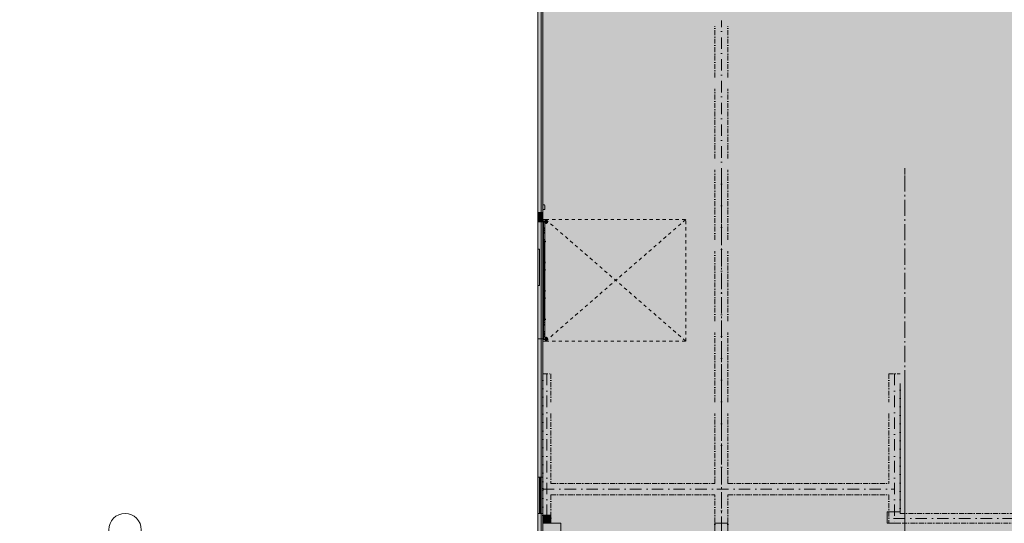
# Model space of a CAD drawing. Header units: millimetres. Extents: x -15957 to 238275, y -73214 to 42710.
# Tile 4 of 97: x -15957 to 14359, y 10350 to 25851. Entities that reach past the tile are written whole.
import ezdxf

# ---------------------------------------------------------------- set-up
doc = ezdxf.new("R2010")
doc.units = ezdxf.units.MM
doc.header["$LTSCALE"] = 0.5
doc.header["$MEASUREMENT"] = 0
for name, pattern in [('Akselinje', [1500, 1000, -200, 100, -200]), ('Over snittplan', [520, 300, -100, 20, -100]), ('PLINE', [0]), ('Prikk & stiplet', [1340.555525, 705.555534, -352.777767, 0, -282.222223]), ('Stipling', [400, 200, -200])]:
    doc.linetypes.add(name, pattern=pattern)
for name, color, linetype in [('222- Søyler', 7, 'Continuous'), ('222- Søyler  (Skravur)', 7, 'Continuous'), ('223- Bjelker', 7, 'Continuous'), ('231- Bærende yttervegger', 7, 'Continuous'), ('231- Bærende yttervegger (Skravur)', 7, 'Continuous'), ('241- Bærende innervegger', 7, 'Continuous'), ('241- Bærende innervegger (Skravur)', 7, 'Continuous'), ('244- Vinduer_ dører_ foldevegger', 7, 'Continuous'), ('251- Frittbærende dekker', 7, 'Continuous'), ('822- Modullinjer bygning', 7, 'Continuous'), ('862- M___BRA(Polylinje)', 7, 'Continuous'), ('862- M___BRA(Skravur)', 7, 'Continuous'), ('862- M___BTA(Polylinje)', 7, 'Continuous'), ('862- M___BTA(Skravur)', 7, 'Continuous')]:
    doc.layers.add(name, color=color, linetype=linetype)
doc.layers.add('234- Vinduer_ dører_ porter', color=7, linetype='Continuous', lineweight=5)
pattern_1 = [(45, (0, 0), (-176.7767, 176.7767), []), (45, (-35.36, 35.36), (-176.7767, 176.7767), []), (45, (-70.7, 70.7), (-176.7767, 176.7767), [])]

msp = doc.modelspace()

# ---------------------------------------------------------------- hatches: boundary and pattern name
at = {"layer": '222- Søyler  (Skravur)', "linetype": 'Continuous', "lineweight": 9, "true_color": 0xb4b4b4}
for points in [[(10750, 10350), (11150, 10350), (11150, 10700), (10750, 10700)], [(150, 10350), (400, 10350), (400, 10600), (150, 10600)], [(150, 9950), (700, 9950), (700, 10350), (150, 10350)], [(5450, 9950), (5850, 9950), (5850, 10350), (5450, 10350)]]:
    msp.add_hatch(color=253, dxfattribs=at).paths.add_polyline_path(points)
at = {"layer": '231- Bærende yttervegger', "linetype": 'Continuous', "lineweight": 0, "true_color": 0xffffff}
msp.add_hatch(color=7, dxfattribs=at).paths.add_polyline_path([(0, 17671.3), (50, 17671.3), (50, 18791.3), (0, 18791.3)])
at = {"layer": '231- Bærende yttervegger (Skravur)', "linetype": 'Continuous', "lineweight": 9, "true_color": 0xb4b4b4}
for points in [[(0, 19929), (0, 19629), (150, 19629), (150, 19929)], [(0, 11770), (50, 11770), (100, 11770), (150, 11770), (150, 16029), (0, 16029)], [(50, 10650), (0, 10650), (0, 9650), (50, 9650), (100, 9650), (150, 9650), (150, 10650), (100, 10650)]]:
    msp.add_hatch(color=253, dxfattribs=at).paths.add_polyline_path(points)
at = {"layer": '231- Bærende yttervegger (Skravur)', "linetype": 'Continuous', "lineweight": 0, "true_color": 0xffffff}
for points in [[(0, 17671.3), (50, 17671.3), (50, 18791.3), (0, 18791.3)], [(0, 11770), (0, 10650), (50, 10650), (100, 10650), (150, 10650), (150, 11770), (100, 11770), (50, 11770)], [(100, 11760), (50, 11760), (50, 11704), (90, 11704), (100, 11704)], [(50, 11704), (50, 10716), (100, 10716), (100, 11704)], [(60, 11364.7), (90, 11364.7), (90, 11394.7), (60, 11394.7)], [(60, 11025.3), (90, 11025.3), (90, 11055.3), (60, 11055.3)], [(50, 10660), (100, 10660), (100, 10716), (90, 10716), (50, 10716)]]:
    msp.add_hatch(color=7, dxfattribs=at).paths.add_polyline_path(points)
at = {"layer": '241- Bærende innervegger (Skravur)', "linetype": 'Continuous', "lineweight": 9, "true_color": 0xb4b4b4}
msp.add_hatch(color=253, dxfattribs=at).paths.add_polyline_path([(11300, 14950), (11150, 14950), (11150, 10350), (11300, 10350)])
at = {"layer": '244- Vinduer_ dører_ foldevegger', "linetype": 'Continuous', "lineweight": 0, "true_color": 0x000000}
for points in [[(149.7, 19641.4, 0.9999985), (150.5, 19640.7), (151.1, 19641.4, -0.6681786), (152, 19641), (152, 19640.7, -0.2679492), (151.7, 19640.3), (150, 19639.3), (150, 19632.5), (169.3, 19632.5), (170.1, 19632.3), (167.2, 19626.6), (173, 19612.3, 0.9687317), (174, 19612.7), (169.3, 19626.6), (170.2, 19628, -0.5773503), (171, 19628), (172.9, 19624.5, 0.9163312), (173.8, 19624.8), (171.9, 19630.8), (172.5, 19631.8), (173, 19631.7), (173.5, 19637), (173.5, 19638, 0.4142136), (171, 19640.5), (166, 19640.5, 0.2102774), (164.2, 19639.7), (161.8, 19637.2, -0.4400105), (161.1, 19637.2, 1), (160, 19636.1), (160.1, 19636), (162.8, 19636), (165.3, 19638.7, -0.2102774), (166, 19639), (171.4, 19638.4), (171.1, 19634.8), (168.5, 19634.8), (168.5, 19635.5), (167, 19635.5), (167, 19634), (151.5, 19634), (151.5, 19638.6), (152.5, 19639.4, 0.2203259), (153, 19640.6), (153, 19641, 0.6681786), (150.4, 19642.1)], [(150, 19700), (150, 19647.7, 0.1989124), (151.2, 19644.8), (152.4, 19643.6, -0.1989124), (153, 19642.2), (153, 19638, 0.4142136), (157, 19634), (167, 19634), (167, 19636), (157, 19636, -0.4142136), (155, 19638), (155, 19642.2, 0.1989124), (153.8, 19645), (152.6, 19646.2, -0.1989124), (152, 19647.7), (152, 19698), (229.3, 19698), (240, 19698), (240, 19700)], [(229.3, 19672), (231.3, 19672), (231.3, 19696), (268.3, 19696), (277.6, 19691, -0.5164172), (278.9, 19681.3), (273.6, 19676.5), (275, 19675), (280.3, 19679.9, 0.5164172), (278.6, 19692.8), (268.8, 19698), (229.3, 19698)], [(150.5, 16017.3, 1.0000027), (149.7, 16016.6), (150.4, 16015.9, 0.6681786), (153, 16017), (153, 16017.4, 0.2203259), (152.5, 16018.6), (151.5, 16019.4), (151.5, 16024), (167, 16024), (167, 16022.5), (168.5, 16022.5), (168.5, 16023.3), (171.1, 16023.3), (171.4, 16019.6), (166, 16019, -0.2102774), (165.3, 16019.3), (162.8, 16022), (160.1, 16022), (160, 16021.9, 1.0000002), (161.1, 16020.8, -0.4400105), (161.8, 16020.8), (164.2, 16018.3, 0.2102774), (166, 16017.5), (171, 16017.5, 0.4142136), (173.5, 16020), (173.5, 16021), (173, 16026.3), (172.5, 16026.2), (171.9, 16027.2), (173.8, 16033.2, 0.9163312), (172.9, 16033.5), (171, 16030, -0.5773503), (170.2, 16030), (169.3, 16031.4), (174, 16045.3, 0.9687317), (173, 16045.7), (167.2, 16031.4), (170.1, 16025.7), (169.3, 16025.5), (150, 16025.5), (150, 16018.7), (151.7, 16017.7, -0.2679492), (152, 16017.3), (152, 16017, -0.6681786), (151.1, 16016.6)], [(150, 15958), (240, 15958), (240, 15960), (229.3, 15960), (152, 15960), (152, 16010.3, -0.1989124), (152.6, 16011.8), (153.8, 16013, 0.1989124), (155, 16015.8), (155, 16020, -0.4142136), (157, 16022), (167, 16022), (167, 16024), (157, 16024, 0.4142136), (153, 16020), (153, 16015.8, -0.1989124), (152.4, 16014.4), (151.2, 16013.2, 0.1989124), (150, 16010.3)], [(231.3, 15986), (229.3, 15986), (229.3, 15960), (268.8, 15960), (278.6, 15965.2, 0.5164172), (280.3, 15978.1), (275, 15983), (273.6, 15981.5), (278.9, 15976.7, -0.5164172), (277.6, 15967), (268.3, 15962), (231.3, 15962)]]:
    msp.add_hatch(color=18, dxfattribs=at).paths.add_polyline_path(points)
at = {"layer": '244- Vinduer_ dører_ foldevegger', "linetype": 'Continuous', "lineweight": 9}
h = msp.add_hatch(dxfattribs=at)
h.set_pattern_fill('Striper_2_0003', color=8, style=0, pattern_type=2)
h.set_pattern_definition(pattern_1)
h.paths.add_polyline_path([(149.7, 19641.4, 0.9999985), (150.5, 19640.7), (151.1, 19641.4, -0.6681786), (152, 19641), (152, 19640.7, -0.2679492), (151.7, 19640.3), (150, 19639.3), (150, 19632.5), (169.3, 19632.5), (170.1, 19632.3), (167.2, 19626.6), (173, 19612.3, 0.9687317), (174, 19612.7), (169.3, 19626.6), (170.2, 19628, -0.5773503), (171, 19628), (172.9, 19624.5, 0.9163312), (173.8, 19624.8), (171.9, 19630.8), (172.5, 19631.8), (173, 19631.7), (173.5, 19637), (173.5, 19638, 0.4142136), (171, 19640.5), (166, 19640.5, 0.2102774), (164.2, 19639.7), (161.8, 19637.2, -0.4400105), (161.1, 19637.2, 1), (160, 19636.1), (160.1, 19636), (162.8, 19636), (165.3, 19638.7, -0.2102774), (166, 19639), (171.4, 19638.4), (171.1, 19634.8), (168.5, 19634.8), (168.5, 19635.5), (167, 19635.5), (167, 19634), (151.5, 19634), (151.5, 19638.6), (152.5, 19639.4, 0.2203259), (153, 19640.6), (153, 19641, 0.6681786), (150.4, 19642.1)])
h = msp.add_hatch(dxfattribs=at)
h.set_pattern_fill('Striper_2_0003', color=8, style=0, pattern_type=2)
h.set_pattern_definition(pattern_1)
h.paths.add_polyline_path([(150, 19700), (150, 19647.7, 0.1989124), (151.2, 19644.8), (152.4, 19643.6, -0.1989124), (153, 19642.2), (153, 19638, 0.4142136), (157, 19634), (167, 19634), (167, 19636), (157, 19636, -0.4142136), (155, 19638), (155, 19642.2, 0.1989124), (153.8, 19645), (152.6, 19646.2, -0.1989124), (152, 19647.7), (152, 19698), (229.3, 19698), (240, 19698), (240, 19700)])
at = {"layer": '244- Vinduer_ dører_ foldevegger', "linetype": 'Continuous', "lineweight": 0, "true_color": 0xffffff}
for points in [[(218, 19652), (213.4, 19652), (211.4, 19654), (180.6, 19654), (178.6, 19652), (174, 19652), (174, 19631), (175, 19631), (175, 19651), (179, 19651), (181, 19653), (211, 19653), (213, 19651), (217, 19651), (217, 19578), (218, 19578)], [(175, 19651), (175, 19024), (217, 19024), (217, 19651)], [(171.3, 19035.8), (171.3, 19010), (175.1, 19007.8), (175.1, 19003.3), (181.3, 18999), (181.3, 19006), (209.3, 19006), (209.3, 19013.4), (212.8, 19014.1), (212.8, 19015), (209.3, 19015), (209.3, 19019), (211.7, 19019.8), (211.7, 19020.5), (208, 19020.5), (206.2, 19008.3), (179.3, 19008.3), (179.3, 19003.1), (177.2, 19004.5), (177.2, 19007.3, 0.2761921), (175.6, 19010.1), (173.3, 19011.5), (173.3, 19034.9), (175, 19039.5)], [(215.6, 19006.6), (211.8, 19002.9), (211.8, 19002.3), (217.8, 19006), (217.8, 19013.4), (221.8, 19015.4), (221.8, 19036.8), (218.3, 19040.3), (217.3, 19040.3), (218, 19038.7), (217.5, 19038.7), (219.6, 19035.7), (219.6, 19020.5), (211.8, 19020.3), (211.8, 19019.5), (219.6, 19019.5), (219.6, 19016.8), (216.9, 19015.4, 0.2820292), (215.6, 19013.2), (215.6, 19011.9), (213.4, 19011.8, 0.402552), (213.1, 19011.4), (213.1, 19011.4, 0.402552), (213.4, 19011), (215.6, 19010.9)], [(171.3, 18388), (171.3, 18362.2), (175, 18358.5), (173.3, 18363.1), (173.3, 18386.5), (175.6, 18387.9, 0.2761921), (177.2, 18390.7), (177.2, 18393.5), (179.3, 18394.9), (179.3, 18389.7), (206.2, 18389.7), (208, 18377.5), (211.7, 18377.5), (211.7, 18378.2), (209.3, 18379), (209.3, 18383), (212.8, 18383), (212.8, 18383.9), (209.3, 18384.6), (209.3, 18392), (181.3, 18392), (181.3, 18399), (175.1, 18394.7), (175.1, 18390.2)], [(175, 18154), (217, 18154), (217, 18374), (175, 18374)], [(211.8, 18395.1), (215.6, 18391.4), (215.6, 18387.1), (213.4, 18387, 0.402552), (213.1, 18386.6), (213.1, 18386.6, 0.402552), (213.4, 18386.2), (215.6, 18386.1), (215.6, 18384.8, 0.2820292), (216.9, 18382.6), (219.6, 18381.2), (219.6, 18378.5), (211.8, 18378.5), (211.8, 18377.7), (219.6, 18377.5), (219.6, 18362.3), (217.5, 18359.3), (218, 18359.3), (217.3, 18357.7), (218.3, 18357.7), (221.8, 18361.2), (221.8, 18382.6), (217.8, 18384.6), (217.8, 18392), (211.8, 18395.7)], [(171.3, 18165.8), (171.3, 18140), (175.1, 18137.8), (175.1, 18133.3), (181.3, 18129), (181.3, 18136), (209.3, 18136), (209.3, 18143.4), (212.8, 18144.1), (212.8, 18145), (209.3, 18145), (209.3, 18149), (211.7, 18149.8), (211.7, 18150.5), (208, 18150.5), (206.2, 18138.3), (179.3, 18138.3), (179.3, 18133.1), (177.2, 18134.5), (177.2, 18137.3, 0.2761921), (175.6, 18140.1), (173.3, 18141.5), (173.3, 18164.9), (175, 18169.5)], [(215.6, 18136.6), (211.8, 18132.9), (211.8, 18132.3), (217.8, 18136), (217.8, 18143.4), (221.8, 18145.4), (221.8, 18166.8), (218.3, 18170.3), (217.3, 18170.3), (218, 18168.7), (217.5, 18168.7), (219.6, 18165.7), (219.6, 18150.5), (211.8, 18150.3), (211.8, 18149.5), (219.6, 18149.5), (219.6, 18146.8), (216.9, 18145.4, 0.2820292), (215.6, 18143.2), (215.6, 18141.9), (213.4, 18141.8, 0.402552), (213.1, 18141.4), (213.1, 18141.4, 0.402552), (213.4, 18141), (215.6, 18140.9)], [(171.3, 17518), (171.3, 17492.2), (175, 17488.5), (173.3, 17493.1), (173.3, 17516.5), (175.6, 17517.9, 0.2761921), (177.2, 17520.7), (177.2, 17523.5), (179.3, 17524.9), (179.3, 17519.7), (206.2, 17519.7), (208, 17507.5), (211.7, 17507.5), (211.7, 17508.2), (209.3, 17509), (209.3, 17513), (212.8, 17513), (212.8, 17513.9), (209.3, 17514.6), (209.3, 17522), (181.3, 17522), (181.3, 17529), (175.1, 17524.7), (175.1, 17520.2)], [(171.3, 17295.8), (171.3, 17270), (175.1, 17267.8), (175.1, 17263.3), (181.3, 17259), (181.3, 17266), (209.3, 17266), (209.3, 17273.4), (212.8, 17274.1), (212.8, 17275), (209.3, 17275), (209.3, 17279), (211.7, 17279.8), (211.7, 17280.5), (208, 17280.5), (206.2, 17268.3), (179.3, 17268.3), (179.3, 17263.1), (177.2, 17264.5), (177.2, 17267.3, 0.2761921), (175.6, 17270.1), (173.3, 17271.5), (173.3, 17294.9), (175, 17299.5)], [(175, 17284), (217, 17284), (217, 17504), (175, 17504)], [(211.8, 17525.1), (215.6, 17521.4), (215.6, 17517.1), (213.4, 17517, 0.402552), (213.1, 17516.6), (213.1, 17516.6, 0.402552), (213.4, 17516.2), (215.6, 17516.1), (215.6, 17514.8, 0.2820292), (216.9, 17512.6), (219.6, 17511.2), (219.6, 17508.5), (211.8, 17508.5), (211.8, 17507.7), (219.6, 17507.5), (219.6, 17492.3), (217.5, 17489.3), (218, 17489.3), (217.3, 17487.7), (218.3, 17487.7), (221.8, 17491.2), (221.8, 17512.6), (217.8, 17514.6), (217.8, 17522), (211.8, 17525.7)], [(215.6, 17266.6), (211.8, 17262.9), (211.8, 17262.3), (217.8, 17266), (217.8, 17273.4), (221.8, 17275.4), (221.8, 17296.8), (218.3, 17300.3), (217.3, 17300.3), (218, 17298.7), (217.5, 17298.7), (219.6, 17295.7), (219.6, 17280.5), (211.8, 17280.3), (211.8, 17279.5), (219.6, 17279.5), (219.6, 17276.8), (216.9, 17275.4, 0.2820292), (215.6, 17273.2), (215.6, 17271.9), (213.4, 17271.8, 0.402552), (213.1, 17271.4), (213.1, 17271.4, 0.402552), (213.4, 17271), (215.6, 17270.9)], [(171.3, 16648), (171.3, 16622.2), (175, 16618.5), (173.3, 16623.1), (173.3, 16646.5), (175.6, 16647.9, 0.2761921), (177.2, 16650.7), (177.2, 16653.5), (179.3, 16654.9), (179.3, 16649.7), (206.2, 16649.7), (208, 16637.5), (211.7, 16637.5), (211.7, 16638.2), (209.3, 16639), (209.3, 16643), (212.8, 16643), (212.8, 16643.9), (209.3, 16644.6), (209.3, 16652), (181.3, 16652), (181.3, 16659), (175.1, 16654.7), (175.1, 16650.2)], [(175, 16007), (217, 16007), (217, 16634), (175, 16634)], [(211.8, 16655.1), (215.6, 16651.4), (215.6, 16647.1), (213.4, 16647, 0.402552), (213.1, 16646.6), (213.1, 16646.6, 0.402552), (213.4, 16646.2), (215.6, 16646.1), (215.6, 16644.8, 0.2820292), (216.9, 16642.6), (219.6, 16641.2), (219.6, 16638.5), (211.8, 16638.5), (211.8, 16637.7), (219.6, 16637.5), (219.6, 16622.3), (217.5, 16619.3), (218, 16619.3), (217.3, 16617.7), (218.3, 16617.7), (221.8, 16621.2), (221.8, 16642.6), (217.8, 16644.6), (217.8, 16652), (211.8, 16655.7)], [(218, 16006), (218, 16080), (217, 16080), (217, 16007), (213, 16007), (211, 16005), (181, 16005), (179, 16007), (175, 16007), (175, 16027), (174, 16027), (174, 16006), (178.6, 16006), (180.6, 16004), (211.4, 16004), (213.4, 16006)]]:
    msp.add_hatch(color=7, dxfattribs=at).paths.add_polyline_path(points)
at = {"layer": '244- Vinduer_ dører_ foldevegger', "linetype": 'Continuous', "lineweight": 9}
h = msp.add_hatch(dxfattribs=at)
h.set_pattern_fill('Striper_2_0003', color=8, style=0, pattern_type=2)
h.set_pattern_definition(pattern_1)
h.paths.add_polyline_path([(218, 19652), (213.4, 19652), (211.4, 19654), (180.6, 19654), (178.6, 19652), (174, 19652), (174, 19631), (175, 19631), (175, 19651), (179, 19651), (181, 19653), (211, 19653), (213, 19651), (217, 19651), (217, 19578), (218, 19578)])
h = msp.add_hatch(dxfattribs=at)
h.set_pattern_fill('Striper_2_0003', color=8, style=0, pattern_type=2)
h.set_pattern_definition(pattern_1)
h.paths.add_polyline_path([(175, 19651), (175, 19024), (217, 19024), (217, 19651)])
h = msp.add_hatch(dxfattribs=at)
h.set_pattern_fill('Striper_2_0003', color=8, style=0, pattern_type=2)
h.set_pattern_definition(pattern_1)
h.paths.add_polyline_path([(229.3, 19672), (231.3, 19672), (231.3, 19696), (268.3, 19696), (277.6, 19691, -0.5164172), (278.9, 19681.3), (273.6, 19676.5), (275, 19675), (280.3, 19679.9, 0.5164172), (278.6, 19692.8), (268.8, 19698), (229.3, 19698)])
h = msp.add_hatch(dxfattribs=at)
h.set_pattern_fill('Striper_2_0003', color=8, style=0, pattern_type=2)
h.set_pattern_definition(pattern_1)
h.paths.add_polyline_path([(171.3, 19035.8), (171.3, 19010), (175.1, 19007.8), (175.1, 19003.3), (181.3, 18999), (181.3, 19006), (209.3, 19006), (209.3, 19013.4), (212.8, 19014.1), (212.8, 19015), (209.3, 19015), (209.3, 19019), (211.7, 19019.8), (211.7, 19020.5), (208, 19020.5), (206.2, 19008.3), (179.3, 19008.3), (179.3, 19003.1), (177.2, 19004.5), (177.2, 19007.3, 0.2761921), (175.6, 19010.1), (173.3, 19011.5), (173.3, 19034.9), (175, 19039.5)])
at = {"layer": '244- Vinduer_ dører_ foldevegger', "linetype": 'Continuous', "lineweight": 0, "true_color": 0x20527f}
for points in [[(181.8, 18393), (184.8, 18393), (184.8, 19005), (181.8, 19005)], [(209.5, 18393), (211.5, 18393), (211.5, 19005), (209.5, 19005)], [(181.8, 17523), (184.8, 17523), (184.8, 18135), (181.8, 18135)], [(209.5, 17523), (211.5, 17523), (211.5, 18135), (209.5, 18135)], [(181.8, 16653), (184.8, 16653), (184.8, 17265), (181.8, 17265)], [(209.5, 16653), (211.5, 16653), (211.5, 17265), (209.5, 17265)]]:
    msp.add_hatch(color=167, dxfattribs=at).paths.add_polyline_path(points)
at = {"layer": '244- Vinduer_ dører_ foldevegger', "linetype": 'Continuous', "lineweight": 9}
h = msp.add_hatch(dxfattribs=at)
h.set_pattern_fill('Striper_2_0003', color=8, style=0, pattern_type=2)
h.set_pattern_definition(pattern_1)
h.paths.add_polyline_path([(215.6, 19006.6), (211.8, 19002.9), (211.8, 19002.3), (217.8, 19006), (217.8, 19013.4), (221.8, 19015.4), (221.8, 19036.8), (218.3, 19040.3), (217.3, 19040.3), (218, 19038.7), (217.5, 19038.7), (219.6, 19035.7), (219.6, 19020.5), (211.8, 19020.3), (211.8, 19019.5), (219.6, 19019.5), (219.6, 19016.8), (216.9, 19015.4, 0.2820292), (215.6, 19013.2), (215.6, 19011.9), (213.4, 19011.8, 0.402552), (213.1, 19011.4), (213.1, 19011.4, 0.402552), (213.4, 19011), (215.6, 19010.9)])
h = msp.add_hatch(dxfattribs=at)
h.set_pattern_fill('Striper_2_0003', color=8, style=0, pattern_type=2)
h.set_pattern_definition(pattern_1)
h.paths.add_polyline_path([(171.3, 18388), (171.3, 18362.2), (175, 18358.5), (173.3, 18363.1), (173.3, 18386.5), (175.6, 18387.9, 0.2761921), (177.2, 18390.7), (177.2, 18393.5), (179.3, 18394.9), (179.3, 18389.7), (206.2, 18389.7), (208, 18377.5), (211.7, 18377.5), (211.7, 18378.2), (209.3, 18379), (209.3, 18383), (212.8, 18383), (212.8, 18383.9), (209.3, 18384.6), (209.3, 18392), (181.3, 18392), (181.3, 18399), (175.1, 18394.7), (175.1, 18390.2)])
h = msp.add_hatch(dxfattribs=at)
h.set_pattern_fill('Striper_2_0003', color=8, style=0, pattern_type=2)
h.set_pattern_definition(pattern_1)
h.paths.add_polyline_path([(175, 18154), (217, 18154), (217, 18374), (175, 18374)])
h = msp.add_hatch(dxfattribs=at)
h.set_pattern_fill('Striper_2_0003', color=8, style=0, pattern_type=2)
h.set_pattern_definition(pattern_1)
h.paths.add_polyline_path([(211.8, 18395.1), (215.6, 18391.4), (215.6, 18387.1), (213.4, 18387, 0.402552), (213.1, 18386.6), (213.1, 18386.6, 0.402552), (213.4, 18386.2), (215.6, 18386.1), (215.6, 18384.8, 0.2820292), (216.9, 18382.6), (219.6, 18381.2), (219.6, 18378.5), (211.8, 18378.5), (211.8, 18377.7), (219.6, 18377.5), (219.6, 18362.3), (217.5, 18359.3), (218, 18359.3), (217.3, 18357.7), (218.3, 18357.7), (221.8, 18361.2), (221.8, 18382.6), (217.8, 18384.6), (217.8, 18392), (211.8, 18395.7)])
h = msp.add_hatch(dxfattribs=at)
h.set_pattern_fill('Striper_2_0003', color=8, style=0, pattern_type=2)
h.set_pattern_definition(pattern_1)
h.paths.add_polyline_path([(171.3, 18165.8), (171.3, 18140), (175.1, 18137.8), (175.1, 18133.3), (181.3, 18129), (181.3, 18136), (209.3, 18136), (209.3, 18143.4), (212.8, 18144.1), (212.8, 18145), (209.3, 18145), (209.3, 18149), (211.7, 18149.8), (211.7, 18150.5), (208, 18150.5), (206.2, 18138.3), (179.3, 18138.3), (179.3, 18133.1), (177.2, 18134.5), (177.2, 18137.3, 0.2761921), (175.6, 18140.1), (173.3, 18141.5), (173.3, 18164.9), (175, 18169.5)])
h = msp.add_hatch(dxfattribs=at)
h.set_pattern_fill('Striper_2_0003', color=8, style=0, pattern_type=2)
h.set_pattern_definition(pattern_1)
h.paths.add_polyline_path([(215.6, 18136.6), (211.8, 18132.9), (211.8, 18132.3), (217.8, 18136), (217.8, 18143.4), (221.8, 18145.4), (221.8, 18166.8), (218.3, 18170.3), (217.3, 18170.3), (218, 18168.7), (217.5, 18168.7), (219.6, 18165.7), (219.6, 18150.5), (211.8, 18150.3), (211.8, 18149.5), (219.6, 18149.5), (219.6, 18146.8), (216.9, 18145.4, 0.2820292), (215.6, 18143.2), (215.6, 18141.9), (213.4, 18141.8, 0.402552), (213.1, 18141.4), (213.1, 18141.4, 0.402552), (213.4, 18141), (215.6, 18140.9)])
h = msp.add_hatch(dxfattribs=at)
h.set_pattern_fill('Striper_2_0003', color=8, style=0, pattern_type=2)
h.set_pattern_definition(pattern_1)
h.paths.add_polyline_path([(171.3, 17518), (171.3, 17492.2), (175, 17488.5), (173.3, 17493.1), (173.3, 17516.5), (175.6, 17517.9, 0.2761921), (177.2, 17520.7), (177.2, 17523.5), (179.3, 17524.9), (179.3, 17519.7), (206.2, 17519.7), (208, 17507.5), (211.7, 17507.5), (211.7, 17508.2), (209.3, 17509), (209.3, 17513), (212.8, 17513), (212.8, 17513.9), (209.3, 17514.6), (209.3, 17522), (181.3, 17522), (181.3, 17529), (175.1, 17524.7), (175.1, 17520.2)])
h = msp.add_hatch(dxfattribs=at)
h.set_pattern_fill('Striper_2_0003', color=8, style=0, pattern_type=2)
h.set_pattern_definition(pattern_1)
h.paths.add_polyline_path([(171.3, 17295.8), (171.3, 17270), (175.1, 17267.8), (175.1, 17263.3), (181.3, 17259), (181.3, 17266), (209.3, 17266), (209.3, 17273.4), (212.8, 17274.1), (212.8, 17275), (209.3, 17275), (209.3, 17279), (211.7, 17279.8), (211.7, 17280.5), (208, 17280.5), (206.2, 17268.3), (179.3, 17268.3), (179.3, 17263.1), (177.2, 17264.5), (177.2, 17267.3, 0.2761921), (175.6, 17270.1), (173.3, 17271.5), (173.3, 17294.9), (175, 17299.5)])
h = msp.add_hatch(dxfattribs=at)
h.set_pattern_fill('Striper_2_0003', color=8, style=0, pattern_type=2)
h.set_pattern_definition(pattern_1)
h.paths.add_polyline_path([(175, 17284), (217, 17284), (217, 17504), (175, 17504)])
h = msp.add_hatch(dxfattribs=at)
h.set_pattern_fill('Striper_2_0003', color=8, style=0, pattern_type=2)
h.set_pattern_definition(pattern_1)
h.paths.add_polyline_path([(211.8, 17525.1), (215.6, 17521.4), (215.6, 17517.1), (213.4, 17517, 0.402552), (213.1, 17516.6), (213.1, 17516.6, 0.402552), (213.4, 17516.2), (215.6, 17516.1), (215.6, 17514.8, 0.2820292), (216.9, 17512.6), (219.6, 17511.2), (219.6, 17508.5), (211.8, 17508.5), (211.8, 17507.7), (219.6, 17507.5), (219.6, 17492.3), (217.5, 17489.3), (218, 17489.3), (217.3, 17487.7), (218.3, 17487.7), (221.8, 17491.2), (221.8, 17512.6), (217.8, 17514.6), (217.8, 17522), (211.8, 17525.7)])
h = msp.add_hatch(dxfattribs=at)
h.set_pattern_fill('Striper_2_0003', color=8, style=0, pattern_type=2)
h.set_pattern_definition(pattern_1)
h.paths.add_polyline_path([(215.6, 17266.6), (211.8, 17262.9), (211.8, 17262.3), (217.8, 17266), (217.8, 17273.4), (221.8, 17275.4), (221.8, 17296.8), (218.3, 17300.3), (217.3, 17300.3), (218, 17298.7), (217.5, 17298.7), (219.6, 17295.7), (219.6, 17280.5), (211.8, 17280.3), (211.8, 17279.5), (219.6, 17279.5), (219.6, 17276.8), (216.9, 17275.4, 0.2820292), (215.6, 17273.2), (215.6, 17271.9), (213.4, 17271.8, 0.402552), (213.1, 17271.4), (213.1, 17271.4, 0.402552), (213.4, 17271), (215.6, 17270.9)])
h = msp.add_hatch(dxfattribs=at)
h.set_pattern_fill('Striper_2_0003', color=8, style=0, pattern_type=2)
h.set_pattern_definition(pattern_1)
h.paths.add_polyline_path([(171.3, 16648), (171.3, 16622.2), (175, 16618.5), (173.3, 16623.1), (173.3, 16646.5), (175.6, 16647.9, 0.2761921), (177.2, 16650.7), (177.2, 16653.5), (179.3, 16654.9), (179.3, 16649.7), (206.2, 16649.7), (208, 16637.5), (211.7, 16637.5), (211.7, 16638.2), (209.3, 16639), (209.3, 16643), (212.8, 16643), (212.8, 16643.9), (209.3, 16644.6), (209.3, 16652), (181.3, 16652), (181.3, 16659), (175.1, 16654.7), (175.1, 16650.2)])
h = msp.add_hatch(dxfattribs=at)
h.set_pattern_fill('Striper_2_0003', color=8, style=0, pattern_type=2)
h.set_pattern_definition(pattern_1)
h.paths.add_polyline_path([(175, 16007), (217, 16007), (217, 16634), (175, 16634)])
h = msp.add_hatch(dxfattribs=at)
h.set_pattern_fill('Striper_2_0003', color=8, style=0, pattern_type=2)
h.set_pattern_definition(pattern_1)
h.paths.add_polyline_path([(211.8, 16655.1), (215.6, 16651.4), (215.6, 16647.1), (213.4, 16647, 0.402552), (213.1, 16646.6), (213.1, 16646.6, 0.402552), (213.4, 16646.2), (215.6, 16646.1), (215.6, 16644.8, 0.2820292), (216.9, 16642.6), (219.6, 16641.2), (219.6, 16638.5), (211.8, 16638.5), (211.8, 16637.7), (219.6, 16637.5), (219.6, 16622.3), (217.5, 16619.3), (218, 16619.3), (217.3, 16617.7), (218.3, 16617.7), (221.8, 16621.2), (221.8, 16642.6), (217.8, 16644.6), (217.8, 16652), (211.8, 16655.7)])
h = msp.add_hatch(dxfattribs=at)
h.set_pattern_fill('Striper_2_0003', color=8, style=0, pattern_type=2)
h.set_pattern_definition(pattern_1)
h.paths.add_polyline_path([(218, 16006), (218, 16080), (217, 16080), (217, 16007), (213, 16007), (211, 16005), (181, 16005), (179, 16007), (175, 16007), (175, 16027), (174, 16027), (174, 16006), (178.6, 16006), (180.6, 16004), (211.4, 16004), (213.4, 16006)])
h = msp.add_hatch(dxfattribs=at)
h.set_pattern_fill('Striper_2_0003', color=8, style=0, pattern_type=2)
h.set_pattern_definition(pattern_1)
h.paths.add_polyline_path([(150.5, 16017.3, 1.0000027), (149.7, 16016.6), (150.4, 16015.9, 0.6681786), (153, 16017), (153, 16017.4, 0.2203259), (152.5, 16018.6), (151.5, 16019.4), (151.5, 16024), (167, 16024), (167, 16022.5), (168.5, 16022.5), (168.5, 16023.3), (171.1, 16023.3), (171.4, 16019.6), (166, 16019, -0.2102774), (165.3, 16019.3), (162.8, 16022), (160.1, 16022), (160, 16021.9, 1.0000002), (161.1, 16020.8, -0.4400105), (161.8, 16020.8), (164.2, 16018.3, 0.2102774), (166, 16017.5), (171, 16017.5, 0.4142136), (173.5, 16020), (173.5, 16021), (173, 16026.3), (172.5, 16026.2), (171.9, 16027.2), (173.8, 16033.2, 0.9163312), (172.9, 16033.5), (171, 16030, -0.5773503), (170.2, 16030), (169.3, 16031.4), (174, 16045.3, 0.9687317), (173, 16045.7), (167.2, 16031.4), (170.1, 16025.7), (169.3, 16025.5), (150, 16025.5), (150, 16018.7), (151.7, 16017.7, -0.2679492), (152, 16017.3), (152, 16017, -0.6681786), (151.1, 16016.6)])
h = msp.add_hatch(dxfattribs=at)
h.set_pattern_fill('Striper_2_0003', color=8, style=0, pattern_type=2)
h.set_pattern_definition(pattern_1)
h.paths.add_polyline_path([(150, 15958), (240, 15958), (240, 15960), (229.3, 15960), (152, 15960), (152, 16010.3, -0.1989124), (152.6, 16011.8), (153.8, 16013, 0.1989124), (155, 16015.8), (155, 16020, -0.4142136), (157, 16022), (167, 16022), (167, 16024), (157, 16024, 0.4142136), (153, 16020), (153, 16015.8, -0.1989124), (152.4, 16014.4), (151.2, 16013.2, 0.1989124), (150, 16010.3)])
h = msp.add_hatch(dxfattribs=at)
h.set_pattern_fill('Striper_2_0003', color=8, style=0, pattern_type=2)
h.set_pattern_definition(pattern_1)
h.paths.add_polyline_path([(231.3, 15986), (229.3, 15986), (229.3, 15960), (268.8, 15960), (278.6, 15965.2, 0.5164172), (280.3, 15978.1), (275, 15983), (273.6, 15981.5), (278.9, 15976.7, -0.5164172), (277.6, 15967), (268.3, 15962), (231.3, 15962)])
at = {"layer": '862- M___BRA(Skravur)', "linetype": 'Continuous', "lineweight": 0, "true_color": 0xffffff}
msp.add_hatch(color=7, dxfattribs=at).paths.add_polyline_path([(450, 150), (15750, 150), (15750, 300), (48000, 300), (48000, 20150), (48050, 20150), (48050, 42460), (16606.9, 42460), (16174.5, 42460), (-15806.5, 42459.6), (-15806.4, 30250.1), (150, 30250), (150, 6599.8), (450.1, 6599.8)])
at = {"layer": '862- M___BTA(Skravur)', "linetype": 'Continuous', "lineweight": 0, "true_color": 0xffffff}
msp.add_hatch(color=7, dxfattribs=at).paths.add_polyline_path([(-9500.1, 0), (48300, 0), (48300, 42710), (16300, 42710), (16300, 42608.4), (-15956.5, 42608.4), (-15956.4, 30099.6), (0, 30099.5), (0, 6750), (-9500, 6750.2)])

# ---------------------------------------------------------------- linework, layer by layer
at = {"layer": '222- Søyler', "color": 7, "linetype": 'PLINE', "lineweight": 13, "flags": 128}
for points in [[(11150, 10700), (10750, 10700), (10750, 10350), (11150, 10350)], [(150, 10350), (400, 10350), (400, 10600), (150, 10600)], [(150, 9950), (700, 9950), (700, 10350), (150, 10350)]]:
    msp.add_lwpolyline(points, dxfattribs=at)
msp.add_lwpolyline([(5450, 9950), (5850, 9950), (5850, 10350), (5450, 10350)], close=True, dxfattribs=at)
at = {"layer": '223- Bjelker', "color": 253, "linetype": 'Prikk & stiplet', "lineweight": 9, "true_color": 0xb4b4b4}
for p, q in [((5650, 150), (5650, 25830.7)), ((275, 14950), (275, 10350)), ((10975, 14950), (10975, 10350)), ((150, 11400), (10975, 11400)), ((10950, 10500), (16150, 10500))]:
    msp.add_line(p, q, dxfattribs=at)
at = {"layer": '223- Bjelker', "color": 7, "linetype": 'Over snittplan', "lineweight": 5}
for p, q in [((5450, 24075), (5450, 25655.7)), ((5850, 24075), (5850, 25655.7)), ((5450, 21575), (5450, 23725)), ((5850, 21575), (5850, 23725)), ((5450, 19075), (5450, 21225)), ((5850, 19075), (5850, 21225)), ((5450, 16575), (5450, 18725)), ((5850, 16575), (5850, 18725)), ((5450, 14075), (5450, 16225)), ((5850, 14075), (5850, 16225)), ((150, 14950), (150, 10350)), ((150, 14950), (400, 14950)), ((400, 14950), (400, 14075)), ((10800, 14950), (10800, 14075)), ((10800, 14950), (11150, 14950)), ((11150, 14650), (11150, 10650)), ((400, 13725), (400, 11575)), ((5450, 11575), (5450, 13725)), ((5850, 11575), (5850, 13725)), ((10800, 13725), (10800, 11575)), ((150, 11225), (150, 11575)), ((400, 11575), (5450, 11575)), ((5850, 11575), (10800, 11575)), ((400, 11225), (5450, 11225)), ((400, 11225), (400, 10350)), ((5450, 9075), (5450, 11225)), ((5850, 11225), (10800, 11225)), ((5850, 9075), (5850, 11225)), ((10800, 11225), (10800, 10350)), ((11150, 10650), (15850, 10650)), ((150, 10350), (400, 10350)), ((10800, 10350), (11150, 10350)), ((10950, 10350), (16150, 10350))]:
    msp.add_line(p, q, dxfattribs=at)
at = {"layer": '231- Bærende yttervegger', "color": 8, "linetype": 'Stipling', "lineweight": 9}
for p, q in [((0, 18791.3), (0, 19629)), ((150, 16029), (150, 19629)), ((0, 16029), (0, 17671.3))]:
    msp.add_line(p, q, dxfattribs=at)
at = {"layer": '231- Bærende yttervegger', "color": 7, "linetype": 'PLINE', "lineweight": 13}
for p, q in [((150, 19629), (0, 19629)), ((150, 16029), (0, 16029)), ((0, 11770), (50, 11770)), ((50, 11770), (100, 11770)), ((100, 11770), (150, 11770)), ((0, 10650), (50, 10650)), ((50, 10650), (100, 10650)), ((100, 10650), (150, 10650))]:
    msp.add_line(p, q, dxfattribs=at)
at = {"layer": '231- Bærende yttervegger', "color": 7, "linetype": 'PLINE', "lineweight": 13, "flags": 128}
for points in [[(0, 19929), (0, 19629)], [(150, 19629), (150, 19700)], [(0, 16029), (0, 11770)], [(150, 15600), (150, 16029)], [(150, 11770), (150, 14700)], [(0, 10650), (0, 9650)], [(150, 10600), (150, 10650)]]:
    msp.add_lwpolyline(points, dxfattribs=at)
at = {"layer": '234- Vinduer_ dører_ porter', "color": 7, "linetype": 'PLINE', "lineweight": 5}
for p, q in [((190, 20154), (150, 20154)), ((150, 20154), (150, 20004)), ((210, 20024), (210, 20134)), ((150, 20004), (190, 20004)), ((218, 19646), (218, 19596)), ((296, 19646), (218, 19646)), ((218, 19596), (296, 19596)), ((232, 19690), (232, 19678)), ((272, 19690), (232, 19690)), ((232, 19678), (272, 19678)), ((242, 19678), (242, 19583)), ((262, 19678), (242, 19678)), ((242, 19583), (262, 19583)), ((262, 19583), (262, 19678)), ((272, 19678), (272, 19690)), ((296, 19596), (296, 19646)), ((0, 17671.3), (0, 18791.3)), ((242, 15980), (242, 16075)), ((242, 16075), (262, 16075)), ((262, 16075), (262, 15980)), ((218, 16012), (218, 16062)), ((218, 16062), (296, 16062)), ((296, 16012), (218, 16012)), ((232, 15968), (232, 15980)), ((232, 15980), (272, 15980)), ((272, 15968), (232, 15968)), ((262, 15980), (242, 15980)), ((272, 15980), (272, 15968)), ((296, 16062), (296, 16012)), ((0, 10650), (0, 11770)), ((50, 11760), (50, 11770)), ((50, 11770), (100, 11770)), ((50, 11704), (50, 11760)), ((50, 11760), (100, 11760)), ((100, 11760), (50, 11760)), ((90, 11704), (50, 11704)), ((50, 10716), (50, 11704)), ((75, 11394.7), (75, 11704)), ((100, 11704), (90, 11704)), ((100, 11770), (100, 11760)), ((100, 11760), (100, 11704)), ((100, 11704), (100, 10716)), ((150, 10650), (150, 11770)), ((60, 11364.7), (60, 11394.7)), ((60, 11394.7), (90, 11394.7)), ((90, 11364.7), (60, 11364.7)), ((75, 11055.3), (75, 11364.7)), ((90, 11394.7), (90, 11364.7)), ((60, 11025.3), (60, 11055.3)), ((60, 11055.3), (90, 11055.3)), ((90, 11025.3), (60, 11025.3)), ((75, 10716), (75, 11025.3)), ((90, 11055.3), (90, 11025.3)), ((50, 10660), (50, 10716)), ((50, 10716), (90, 10716)), ((100, 10660), (50, 10660)), ((50, 10650), (50, 10660)), ((50, 10660), (100, 10660)), ((100, 10650), (50, 10650)), ((90, 10716), (100, 10716)), ((100, 10716), (100, 10660)), ((100, 10660), (100, 10650))]:
    msp.add_line(p, q, dxfattribs=at)
at = {"layer": '234- Vinduer_ dører_ porter', "color": 7, "linetype": 'Stipling', "lineweight": 5}
for p, q in [((240, 19698), (4550, 19698)), ((240, 19698), (4550, 15960)), ((4550, 19698), (240, 15960)), ((4550, 15960), (4550, 19698)), ((240, 15960), (4550, 15960))]:
    msp.add_line(p, q, dxfattribs=at)
at = {"layer": '234- Vinduer_ dører_ porter', "color": 7, "linetype": 'PLINE', "lineweight": 5, "flags": 128}
for points in [[(171.1, 19634.8), (171.4, 19638.4), (166, 19639, 0.2102774), (165.3, 19638.7), (162.8, 19636), (160.1, 19636), (160, 19636.1, -1), (161.1, 19637.2, 0.4400105), (161.8, 19637.2), (164.2, 19639.7, -0.2102774), (166, 19640.5), (171, 19640.5, -0.4142136), (173.5, 19638), (173.5, 19637), (173, 19631.7), (172.5, 19631.8), (171.9, 19630.8), (173.8, 19624.8, -0.9163312), (172.9, 19624.5), (171, 19628, 0.5773503), (170.2, 19628), (169.3, 19626.6), (174, 19612.7, -0.9687317), (173, 19612.3), (167.2, 19626.6), (170.1, 19632.3), (169.3, 19632.5), (150, 19632.5), (150, 19639.3), (151.7, 19640.3, 0.2679492), (152, 19640.7), (152, 19641, 0.6681786), (151.1, 19641.4), (150.5, 19640.7, -1), (149.7, 19641.4), (150.4, 19642.1, -0.6681786), (153, 19641), (153, 19640.6, -0.2203259), (152.5, 19639.4), (151.5, 19638.6), (151.5, 19634), (167, 19634), (167, 19635.5), (168.5, 19635.5), (168.5, 19634.8)], [(150, 19700), (240, 19700), (240, 19698), (229.3, 19698), (152, 19698), (152, 19647.7, 0.1989124), (152.6, 19646.2), (153.8, 19645, -0.1989124), (155, 19642.2), (155, 19638, 0.4142136), (157, 19636), (167, 19636), (167, 19634), (157, 19634, -0.4142136), (153, 19638), (153, 19642.2, 0.1989124), (152.4, 19643.6), (151.2, 19644.8, -0.1989124), (150, 19647.7)], [(231.3, 19696), (231.3, 19672), (229.3, 19672), (229.3, 19698), (268.8, 19698), (278.6, 19692.8, -0.5164172), (280.3, 19679.9), (275, 19675), (273.6, 19676.5), (278.9, 19681.3, 0.5164172), (277.6, 19691), (268.3, 19696)], [(175.1, 19003.3), (175.1, 19007.8), (171.3, 19010), (171.3, 19035.8), (175, 19039.5), (173.3, 19034.9), (173.3, 19011.5), (175.6, 19010.1, -0.2761921), (177.2, 19007.3), (177.2, 19004.5), (179.3, 19003.1), (179.3, 19008.3), (206.2, 19008.3), (208, 19020.5), (211.7, 19020.5), (211.7, 19019.8), (209.3, 19019), (209.3, 19015), (212.8, 19015), (212.8, 19014.1), (209.3, 19013.4), (209.3, 19006), (181.3, 19006), (181.3, 18999)], [(215.6, 19010.9), (213.4, 19011, -0.402552), (213.1, 19011.4), (213.1, 19011.4, -0.402552), (213.4, 19011.8), (215.6, 19011.9), (215.6, 19013.2, -0.2820292), (216.9, 19015.4), (219.6, 19016.8), (219.6, 19019.5), (211.8, 19019.5), (211.8, 19020.3), (219.6, 19020.5), (219.6, 19035.7), (217.5, 19038.7), (218, 19038.7), (217.3, 19040.3), (218.3, 19040.3), (221.8, 19036.8), (221.8, 19015.4), (217.8, 19013.4), (217.8, 19006), (211.8, 19002.3), (211.8, 19002.9), (215.6, 19006.6)], [(175.1, 18394.7), (175.1, 18390.2), (171.3, 18388), (171.3, 18362.2), (175, 18358.5), (173.3, 18363.1), (173.3, 18386.5), (175.6, 18387.9, 0.2761921), (177.2, 18390.7), (177.2, 18393.5), (179.3, 18394.9), (179.3, 18389.7), (206.2, 18389.7), (208, 18377.5), (211.7, 18377.5), (211.7, 18378.2), (209.3, 18379), (209.3, 18383), (212.8, 18383), (212.8, 18383.9), (209.3, 18384.6), (209.3, 18392), (181.3, 18392), (181.3, 18399)], [(215.6, 18387.1), (213.4, 18387, 0.402552), (213.1, 18386.6), (213.1, 18386.6, 0.402552), (213.4, 18386.2), (215.6, 18386.1), (215.6, 18384.8, 0.2820292), (216.9, 18382.6), (219.6, 18381.2), (219.6, 18378.5), (211.8, 18378.5), (211.8, 18377.7), (219.6, 18377.5), (219.6, 18362.3), (217.5, 18359.3), (218, 18359.3), (217.3, 18357.7), (218.3, 18357.7), (221.8, 18361.2), (221.8, 18382.6), (217.8, 18384.6), (217.8, 18392), (211.8, 18395.7), (211.8, 18395.1), (215.6, 18391.4)], [(175.1, 18133.3), (175.1, 18137.8), (171.3, 18140), (171.3, 18165.8), (175, 18169.5), (173.3, 18164.9), (173.3, 18141.5), (175.6, 18140.1, -0.2761921), (177.2, 18137.3), (177.2, 18134.5), (179.3, 18133.1), (179.3, 18138.3), (206.2, 18138.3), (208, 18150.5), (211.7, 18150.5), (211.7, 18149.8), (209.3, 18149), (209.3, 18145), (212.8, 18145), (212.8, 18144.1), (209.3, 18143.4), (209.3, 18136), (181.3, 18136), (181.3, 18129)], [(215.6, 18140.9), (213.4, 18141, -0.402552), (213.1, 18141.4), (213.1, 18141.4, -0.402552), (213.4, 18141.8), (215.6, 18141.9), (215.6, 18143.2, -0.2820292), (216.9, 18145.4), (219.6, 18146.8), (219.6, 18149.5), (211.8, 18149.5), (211.8, 18150.3), (219.6, 18150.5), (219.6, 18165.7), (217.5, 18168.7), (218, 18168.7), (217.3, 18170.3), (218.3, 18170.3), (221.8, 18166.8), (221.8, 18145.4), (217.8, 18143.4), (217.8, 18136), (211.8, 18132.3), (211.8, 18132.9), (215.6, 18136.6)], [(175.1, 17524.7), (175.1, 17520.2), (171.3, 17518), (171.3, 17492.2), (175, 17488.5), (173.3, 17493.1), (173.3, 17516.5), (175.6, 17517.9, 0.2761921), (177.2, 17520.7), (177.2, 17523.5), (179.3, 17524.9), (179.3, 17519.7), (206.2, 17519.7), (208, 17507.5), (211.7, 17507.5), (211.7, 17508.2), (209.3, 17509), (209.3, 17513), (212.8, 17513), (212.8, 17513.9), (209.3, 17514.6), (209.3, 17522), (181.3, 17522), (181.3, 17529)], [(175.1, 17263.3), (175.1, 17267.8), (171.3, 17270), (171.3, 17295.8), (175, 17299.5), (173.3, 17294.9), (173.3, 17271.5), (175.6, 17270.1, -0.2761921), (177.2, 17267.3), (177.2, 17264.5), (179.3, 17263.1), (179.3, 17268.3), (206.2, 17268.3), (208, 17280.5), (211.7, 17280.5), (211.7, 17279.8), (209.3, 17279), (209.3, 17275), (212.8, 17275), (212.8, 17274.1), (209.3, 17273.4), (209.3, 17266), (181.3, 17266), (181.3, 17259)], [(215.6, 17517.1), (213.4, 17517, 0.402552), (213.1, 17516.6), (213.1, 17516.6, 0.402552), (213.4, 17516.2), (215.6, 17516.1), (215.6, 17514.8, 0.2820292), (216.9, 17512.6), (219.6, 17511.2), (219.6, 17508.5), (211.8, 17508.5), (211.8, 17507.7), (219.6, 17507.5), (219.6, 17492.3), (217.5, 17489.3), (218, 17489.3), (217.3, 17487.7), (218.3, 17487.7), (221.8, 17491.2), (221.8, 17512.6), (217.8, 17514.6), (217.8, 17522), (211.8, 17525.7), (211.8, 17525.1), (215.6, 17521.4)], [(215.6, 17270.9), (213.4, 17271, -0.402552), (213.1, 17271.4), (213.1, 17271.4, -0.402552), (213.4, 17271.8), (215.6, 17271.9), (215.6, 17273.2, -0.2820292), (216.9, 17275.4), (219.6, 17276.8), (219.6, 17279.5), (211.8, 17279.5), (211.8, 17280.3), (219.6, 17280.5), (219.6, 17295.7), (217.5, 17298.7), (218, 17298.7), (217.3, 17300.3), (218.3, 17300.3), (221.8, 17296.8), (221.8, 17275.4), (217.8, 17273.4), (217.8, 17266), (211.8, 17262.3), (211.8, 17262.9), (215.6, 17266.6)], [(175.1, 16654.7), (175.1, 16650.2), (171.3, 16648), (171.3, 16622.2), (175, 16618.5), (173.3, 16623.1), (173.3, 16646.5), (175.6, 16647.9, 0.2761921), (177.2, 16650.7), (177.2, 16653.5), (179.3, 16654.9), (179.3, 16649.7), (206.2, 16649.7), (208, 16637.5), (211.7, 16637.5), (211.7, 16638.2), (209.3, 16639), (209.3, 16643), (212.8, 16643), (212.8, 16643.9), (209.3, 16644.6), (209.3, 16652), (181.3, 16652), (181.3, 16659)], [(215.6, 16647.1), (213.4, 16647, 0.402552), (213.1, 16646.6), (213.1, 16646.6, 0.402552), (213.4, 16646.2), (215.6, 16646.1), (215.6, 16644.8, 0.2820292), (216.9, 16642.6), (219.6, 16641.2), (219.6, 16638.5), (211.8, 16638.5), (211.8, 16637.7), (219.6, 16637.5), (219.6, 16622.3), (217.5, 16619.3), (218, 16619.3), (217.3, 16617.7), (218.3, 16617.7), (221.8, 16621.2), (221.8, 16642.6), (217.8, 16644.6), (217.8, 16652), (211.8, 16655.7), (211.8, 16655.1), (215.6, 16651.4)], [(171.1, 16023.3), (171.4, 16019.6), (166, 16019, -0.2102774), (165.3, 16019.3), (162.8, 16022), (160.1, 16022), (160, 16021.9, 1), (161.1, 16020.8, -0.4400105), (161.8, 16020.8), (164.2, 16018.3, 0.2102774), (166, 16017.5), (171, 16017.5, 0.4142136), (173.5, 16020), (173.5, 16021), (173, 16026.3), (172.5, 16026.2), (171.9, 16027.2), (173.8, 16033.2, 0.9163312), (172.9, 16033.5), (171, 16030, -0.5773503), (170.2, 16030), (169.3, 16031.4), (174, 16045.3, 0.9687317), (173, 16045.7), (167.2, 16031.4), (170.1, 16025.7), (169.3, 16025.5), (150, 16025.5), (150, 16018.7), (151.7, 16017.7, -0.2679492), (152, 16017.3), (152, 16017, -0.6681786), (151.1, 16016.6), (150.5, 16017.3, 1), (149.7, 16016.6), (150.4, 16015.9, 0.6681786), (153, 16017), (153, 16017.4, 0.2203259), (152.5, 16018.6), (151.5, 16019.4), (151.5, 16024), (167, 16024), (167, 16022.5), (168.5, 16022.5), (168.5, 16023.3)], [(150, 15958), (240, 15958), (240, 15960), (229.3, 15960), (152, 15960), (152, 16010.3, -0.1989124), (152.6, 16011.8), (153.8, 16013, 0.1989124), (155, 16015.8), (155, 16020, -0.4142136), (157, 16022), (167, 16022), (167, 16024), (157, 16024, 0.4142136), (153, 16020), (153, 16015.8, -0.1989124), (152.4, 16014.4), (151.2, 16013.2, 0.1989124), (150, 16010.3)], [(231.3, 15962), (231.3, 15986), (229.3, 15986), (229.3, 15960), (268.8, 15960), (278.6, 15965.2, 0.5164172), (280.3, 15978.1), (275, 15983), (273.6, 15981.5), (278.9, 15976.7, -0.5164172), (277.6, 15967), (268.3, 15962)]]:
    msp.add_lwpolyline(points, format="xyb", close=True, dxfattribs=at)
for points in [[(218, 19652), (213.4, 19652), (211.4, 19654), (180.6, 19654), (178.6, 19652), (174, 19652), (174, 19631), (175, 19631), (175, 19651), (179, 19651), (181, 19653), (211, 19653), (213, 19651), (217, 19651), (217, 19578), (218, 19578)], [(175, 19651), (175, 19024), (217, 19024), (217, 19651)], [(181.8, 18393), (181.8, 19005), (184.8, 19005), (184.8, 18393)], [(209.5, 18393), (209.5, 19005), (211.5, 19005), (211.5, 18393)], [(175, 18154), (175, 18374), (217, 18374), (217, 18154)], [(181.8, 17523), (181.8, 18135), (184.8, 18135), (184.8, 17523)], [(209.5, 17523), (209.5, 18135), (211.5, 18135), (211.5, 17523)], [(175, 17284), (175, 17504), (217, 17504), (217, 17284)], [(181.8, 16653), (181.8, 17265), (184.8, 17265), (184.8, 16653)], [(209.5, 16653), (209.5, 17265), (211.5, 17265), (211.5, 16653)], [(175, 16007), (175, 16634), (217, 16634), (217, 16007)], [(218, 16006), (213.4, 16006), (211.4, 16004), (180.6, 16004), (178.6, 16006), (174, 16006), (174, 16027), (175, 16027), (175, 16007), (179, 16007), (181, 16005), (211, 16005), (213, 16007), (217, 16007), (217, 16080), (218, 16080)]]:
    msp.add_lwpolyline(points, close=True, dxfattribs=at)
at = {"layer": '234- Vinduer_ dører_ porter', "color": 7, "linetype": 'PLINE', "lineweight": 5}
for centre, start, end in [((190, 20134), 0, 90), ((190, 20024), 270, 0)]:
    msp.add_arc(centre, 20, start, end, dxfattribs=at)
at = {"layer": '241- Bærende innervegger', "color": 7, "linetype": 'PLINE', "lineweight": 13, "flags": 128}
for points in [[(11300, 10350), (11300, 14950)], [(11150, 14600), (11150, 10700)]]:
    msp.add_lwpolyline(points, dxfattribs=at)
at = {"layer": '244- Vinduer_ dører_ foldevegger', "color": 7, "linetype": 'PLINE', "lineweight": 13}
for p, q in [((50, 11770), (100, 11770)), ((50, 10650), (100, 10650))]:
    msp.add_line(p, q, dxfattribs=at)
at = {"layer": '244- Vinduer_ dører_ foldevegger', "color": 7, "linetype": 'PLINE', "lineweight": 13, "flags": 128}
msp.add_lwpolyline([(0, 17671.3), (50, 17671.3), (50, 18791.3), (0, 18791.3)], close=True, dxfattribs=at)
at = {"layer": '251- Frittbærende dekker', "color": 7, "linetype": 'PLINE', "lineweight": 13, "flags": 128}
msp.add_lwpolyline([(100, 100), (16300, 100), (16300, 30250), (100, 30250)], close=True, dxfattribs=at)
at = {"layer": '822- Modullinjer bygning', "color": 94, "linetype": 'Akselinje', "lineweight": 18}
for p, q in [((0, -3439.6), (0, 35014.1)), ((5650, 21085.4), (5650, 21285.4)), ((11300, 21085.4), (11300, 21285.4)), ((5650, -3439.6), (5650, 21085.4)), ((11300, -3439.6), (11300, 21085.4))]:
    msp.add_line(p, q, dxfattribs=at)
at = {"layer": '822- Modullinjer bygning', "color": 7, "linetype": 'PLINE', "lineweight": 18}
msp.add_circle((-12712.2, 10150), 500, dxfattribs=at)
at = {"layer": '862- M___BRA(Polylinje)', "color": 7, "linetype": 'Continuous', "lineweight": 0, "true_color": 0xffffff, "flags": 128}
msp.add_lwpolyline([(450, 150), (15750, 150), (15750, 300), (48000, 300), (48000, 20150), (48050, 20150), (48050, 42460), (16606.9, 42460), (16174.5, 42460), (-15806.5, 42459.6), (-15806.4, 30250.1), (150, 30250), (150, 6599.8), (450.1, 6599.8)], close=True, dxfattribs=at)
at = {"layer": '862- M___BTA(Polylinje)', "color": 7, "linetype": 'Continuous', "lineweight": 0, "true_color": 0xffffff, "flags": 128}
msp.add_lwpolyline([(-9500.1, 0), (48300, 0), (48300, 42710), (16300, 42710), (16300, 42608.4), (-15956.5, 42608.4), (-15956.4, 30099.6), (0, 30099.5), (0, 6750), (-9500, 6750.2)], close=True, dxfattribs=at)

doc.saveas('drawing.dxf')
